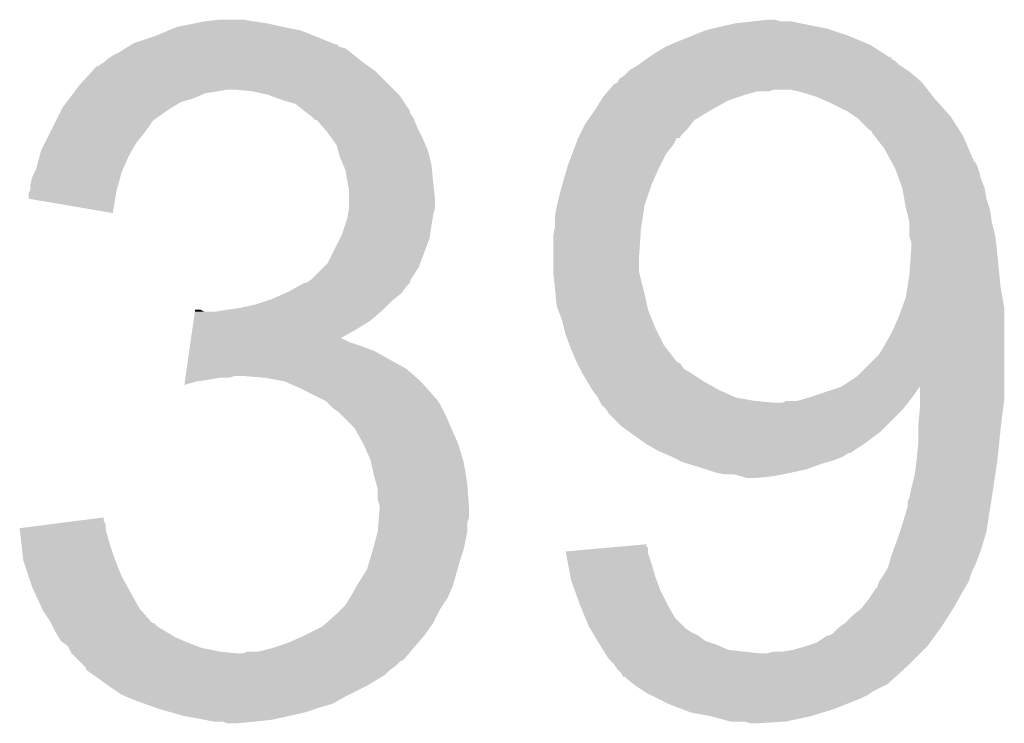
# Model space of a CAD drawing. Extents: x -1.3 to 24.2, y -3.9 to 56.
# Tile 51 of 54: x 18.2 to 19.6, y 33.5 to 34.5. Entities that reach past the tile are written whole.
import ezdxf

# ---------------------------------------------------------------- set-up
doc = ezdxf.new("R2010")
doc.units = 0
doc.layers.add('ETH_WIZ_3_CLICK_V102_GTO', color=11, linetype='CONTINUOUS')

msp = doc.modelspace()

# ---------------------------------------------------------------- linework, layer by layer
at = {"layer": 'ETH_WIZ_3_CLICK_V102_GTO'}
for points in [[(18.470882, 34.47288), (18.49628, 34.47796), (18.62074, 34.47288), (18.597878, 34.47796)], [(18.49628, 34.47796), (18.50898, 34.4805), (18.597878, 34.47796), (18.5801, 34.4805)], [(18.50898, 34.4805), (18.529302, 34.48304), (18.5801, 34.4805), (18.564862, 34.48304)], [(19.2405, 34.47288), (19.263362, 34.47796), (19.380194, 34.47288), (19.3548, 34.47796)], [(19.263362, 34.47796), (19.286222, 34.4805), (19.3548, 34.47796), (19.342102, 34.4805)], [(19.286222, 34.4805), (19.309064, 34.483038), (19.326864, 34.4805), (19.319242, 34.483038)], [(19.309064, 34.483038), (19.309082, 34.48304), (19.319242, 34.483038), (19.309082, 34.48304)], [(18.440398, 34.46018), (18.458682, 34.467798), (18.66519, 34.46018), (18.646142, 34.467798)], [(18.458682, 34.467798), (18.470882, 34.47288), (18.646142, 34.467798), (18.62074, 34.47288)], [(19.20113, 34.46018), (19.220182, 34.4678), (19.423378, 34.46018), (19.400516, 34.4678)], [(19.220182, 34.4678), (19.230332, 34.470338), (19.400516, 34.4678), (19.3929, 34.470338)], [(19.230332, 34.470338), (19.2405, 34.47288), (19.3929, 34.470338), (19.380194, 34.47288)], [(18.405684, 34.44748), (18.409918, 34.45002), (18.696944, 34.44748), (18.690594, 34.45002)], [(18.409918, 34.45002), (18.440398, 34.46018), (18.690594, 34.45002), (18.66519, 34.46018)], [(19.170222, 34.447478), (19.18208, 34.45256), (19.45386, 34.447478), (19.441666, 34.45256)], [(19.18208, 34.45256), (19.20113, 34.46018), (19.441666, 34.45256), (19.423378, 34.46018)], [(18.379442, 34.43224), (18.389602, 34.437322), (18.72234, 34.43224), (18.715988, 34.437322)], [(18.389602, 34.437322), (18.397214, 34.442398), (18.715988, 34.437322), (18.709642, 34.442398)], [(18.397214, 34.442398), (18.397218, 34.4424), (18.709642, 34.442398), (18.709636, 34.4424)], [(18.397218, 34.4424), (18.401444, 34.444936), (18.709636, 34.4424), (18.6995, 34.444936)], [(18.401444, 34.444936), (18.405644, 34.447456), (18.6995, 34.444936), (18.69948, 34.447456)], [(18.405644, 34.447456), (18.405684, 34.44748), (18.69948, 34.447456), (18.696944, 34.44748)], [(19.140168, 34.4297), (19.151598, 34.43732), (19.481802, 34.4297), (19.469826, 34.43732)], [(19.151598, 34.43732), (19.164302, 34.44494), (19.469826, 34.43732), (19.45785, 34.44494)], [(19.164302, 34.44494), (19.170222, 34.447478), (19.45785, 34.44494), (19.45386, 34.447478)], [(18.361664, 34.419542), (18.366734, 34.42208), (18.738594, 34.419542), (18.73504, 34.42208)], [(18.366734, 34.42208), (18.366738, 34.422082), (18.73504, 34.42208), (18.735038, 34.422082)], [(18.366738, 34.422082), (18.37182, 34.42716), (18.735038, 34.422082), (18.72869, 34.42716)], [(18.37182, 34.42716), (18.379442, 34.43224), (18.72869, 34.42716), (18.72234, 34.43224)], [(19.1262, 34.41954), (19.13297, 34.424618), (19.4945, 34.41954), (19.489418, 34.424618)], [(19.13297, 34.424618), (19.136352, 34.427154), (19.489418, 34.424618), (19.484356, 34.427154)], [(19.136352, 34.427154), (19.13636, 34.42716), (19.484356, 34.427154), (19.484356, 34.42716)], [(19.13636, 34.42716), (19.140132, 34.429676), (19.484356, 34.42716), (19.48434, 34.429676)], [(19.140132, 34.429676), (19.140168, 34.4297), (19.48434, 34.429676), (19.481802, 34.4297)], [(18.33118, 34.38906), (18.349652, 34.409378), (18.77314, 34.38906), (18.752822, 34.409378)], [(18.349652, 34.409378), (18.356584, 34.417), (18.752822, 34.409378), (18.742152, 34.417)], [(18.356584, 34.417), (18.359126, 34.417006), (18.742152, 34.417), (18.742144, 34.417006)], [(18.359126, 34.417006), (18.361664, 34.419542), (18.742144, 34.417006), (18.738594, 34.419542)], [(19.105882, 34.404302), (19.11096, 34.40938), (19.515666, 34.404302), (19.509742, 34.40938)], [(19.11096, 34.40938), (19.113502, 34.411922), (19.509742, 34.40938), (19.50593, 34.411922)], [(19.113502, 34.411922), (19.1262, 34.41954), (19.50593, 34.411922), (19.4945, 34.41954)], [(19.090644, 34.391602), (19.095704, 34.394138), (19.529496, 34.391602), (19.527522, 34.394138)], [(19.095704, 34.394138), (19.09572, 34.394146), (19.527522, 34.394138), (19.527514, 34.394146)], [(19.09572, 34.394146), (19.098264, 34.399218), (19.527514, 34.394146), (19.521598, 34.399218)], [(19.098264, 34.399218), (19.105882, 34.404302), (19.521598, 34.399218), (19.515666, 34.404302)], [(18.323558, 34.378898), (18.325464, 34.38144), (18.511518, 34.378898), (18.5293, 34.38144)], [(18.325464, 34.38144), (18.32737, 34.38398), (18.5293, 34.38144), (18.541998, 34.38398)], [(18.32737, 34.38398), (18.33118, 34.38906), (18.77822, 34.38398), (18.77314, 34.38906)], [(18.577558, 34.38144), (18.552162, 34.38398), (18.78076, 34.38144), (18.77822, 34.38398)], [(18.600418, 34.37636), (18.577558, 34.38144), (18.78584, 34.37636), (18.78076, 34.38144)], [(19.077574, 34.37636), (19.08193, 34.38144), (19.27606, 34.37636), (19.293842, 34.38144)], [(19.08193, 34.38144), (19.081932, 34.381442), (19.293842, 34.38144), (19.311624, 34.381442)], [(19.081932, 34.381442), (19.084108, 34.38398), (19.311624, 34.381442), (19.316704, 34.38398)], [(19.084108, 34.38398), (19.090644, 34.391602), (19.535424, 34.38398), (19.529496, 34.391602)], [(19.35226, 34.38144), (19.339558, 34.38398), (19.537398, 34.38144), (19.535424, 34.38398)], [(19.377662, 34.37382), (19.35226, 34.38144), (19.543326, 34.37382), (19.537398, 34.38144)], [(18.308322, 34.358578), (18.314036, 34.366198), (18.463766, 34.358578), (18.475958, 34.366198)], [(18.314036, 34.366198), (18.317844, 34.371278), (18.475958, 34.366198), (18.49374, 34.371278)], [(18.317844, 34.371278), (18.323558, 34.378898), (18.49374, 34.371278), (18.511518, 34.378898)], [(18.62074, 34.36874), (18.600418, 34.37636), (18.79092, 34.36874), (18.78584, 34.37636)], [(18.63852, 34.363662), (18.62074, 34.36874), (18.794306, 34.363662), (18.79092, 34.36874)], [(19.064286, 34.35604), (19.072224, 34.36874), (19.23034, 34.35604), (19.253202, 34.36874)], [(19.072224, 34.36874), (19.0754, 34.373822), (19.253202, 34.36874), (19.268446, 34.373822)], [(19.0754, 34.373822), (19.077574, 34.37636), (19.268446, 34.373822), (19.27606, 34.37636)], [(19.383378, 34.37128), (19.377662, 34.37382), (19.5453, 34.37128), (19.543326, 34.37382)], [(19.40052, 34.36366), (19.383378, 34.37128), (19.552158, 34.36366), (19.5453, 34.37128)], [(18.29943, 34.340798), (18.305782, 34.3535), (18.437858, 34.340798), (18.455642, 34.3535)], [(18.305782, 34.3535), (18.308322, 34.358578), (18.455642, 34.3535), (18.463766, 34.358578)], [(18.65122, 34.3535), (18.63852, 34.363662), (18.80108, 34.3535), (18.794306, 34.363662)], [(18.651224, 34.353498), (18.65122, 34.3535), (18.80108, 34.353498), (18.80108, 34.3535)], [(18.654614, 34.350954), (18.651224, 34.353498), (18.801084, 34.350954), (18.80108, 34.353498)], [(19.053632, 34.340802), (19.0627, 34.3535), (19.204944, 34.340802), (19.226106, 34.3535)], [(19.0627, 34.3535), (19.064286, 34.35604), (19.226106, 34.3535), (19.23034, 34.35604)], [(19.420842, 34.353498), (19.40052, 34.36366), (19.561304, 34.353498), (19.552158, 34.36366)], [(19.432272, 34.345878), (19.420842, 34.353498), (19.56816, 34.345878), (19.561304, 34.353498)], [(18.29435, 34.33064), (18.298162, 34.33826), (18.43024, 34.33064), (18.43532, 34.33826)], [(18.298162, 34.33826), (18.29943, 34.340798), (18.43532, 34.33826), (18.437858, 34.340798)], [(18.661378, 34.34588), (18.654614, 34.350954), (18.804468, 34.34588), (18.801084, 34.350954)], [(18.663918, 34.343342), (18.661378, 34.34588), (18.80616, 34.343342), (18.804468, 34.34588)], [(18.666454, 34.340806), (18.663918, 34.343342), (18.807176, 34.340806), (18.80616, 34.343342)], [(18.668994, 34.3408), (18.666454, 34.340806), (18.807178, 34.3408), (18.807176, 34.340806)], [(18.677706, 34.33064), (18.668994, 34.3408), (18.81124, 34.33064), (18.807178, 34.3408)], [(19.050002, 34.335718), (19.053632, 34.340802), (19.200874, 34.335718), (19.204944, 34.340802)], [(19.436082, 34.343338), (19.432272, 34.345878), (19.569778, 34.343338), (19.56816, 34.345878)], [(19.453866, 34.32556), (19.436082, 34.343338), (19.581092, 34.32556), (19.569778, 34.343338)], [(18.28927, 34.32048), (18.29435, 34.33064), (18.42262, 34.32048), (18.43024, 34.33064)], [(18.68424, 34.32302), (18.677706, 34.33064), (18.81505, 34.32302), (18.81124, 34.33064)], [(19.041112, 34.317946), (19.046192, 34.328102), (19.184626, 34.317946), (19.194782, 34.328102)], [(19.046192, 34.328102), (19.050002, 34.335718), (19.194782, 34.328102), (19.200874, 34.335718)], [(19.4564, 34.325538), (19.453866, 34.32556), (19.581106, 34.325538), (19.581092, 34.32556)], [(19.456404, 34.323014), (19.4564, 34.325538), (19.582712, 34.323014), (19.581106, 34.325538)], [(18.282918, 34.307778), (18.28927, 34.32048), (18.412458, 34.307778), (18.42262, 34.32048)], [(18.689684, 34.3154), (18.68424, 34.32302), (18.81886, 34.3154), (18.81505, 34.32302)], [(18.696938, 34.305244), (18.689684, 34.3154), (18.823214, 34.305244), (18.81886, 34.3154)], [(19.03603, 34.305242), (19.03984, 34.3154), (19.174462, 34.305242), (19.179554, 34.3154)], [(19.03984, 34.3154), (19.03985, 34.315422), (19.179554, 34.3154), (19.18462, 34.315422)], [(19.03985, 34.315422), (19.041112, 34.317946), (19.18462, 34.315422), (19.184626, 34.317946)], [(19.46035, 34.317942), (19.456404, 34.323014), (19.58594, 34.317942), (19.582712, 34.323014)], [(19.474182, 34.30016), (19.46035, 34.317942), (19.593562, 34.30016), (19.58594, 34.317942)], [(18.27576, 34.289998), (18.27784, 34.29762), (18.4023, 34.289998), (18.406654, 34.29762)], [(18.27784, 34.29762), (18.282918, 34.307778), (18.406654, 34.29762), (18.412458, 34.307778)], [(18.699118, 34.297618), (18.696938, 34.305244), (18.82648, 34.297618), (18.823214, 34.305244)], [(18.702018, 34.28746), (18.699118, 34.297618), (18.82902, 34.28746), (18.82648, 34.297618)], [(19.031266, 34.29254), (19.03603, 34.305242), (19.1643, 34.29254), (19.174462, 34.305242)], [(19.483878, 34.282382), (19.474182, 34.30016), (19.601182, 34.282382), (19.593562, 34.30016)], [(18.270222, 34.269682), (18.27576, 34.289998), (18.393268, 34.269682), (18.4023, 34.289998)], [(18.706374, 34.277298), (18.702018, 34.28746), (18.83156, 34.277298), (18.82902, 34.28746)], [(19.0246, 34.27476), (19.031266, 34.29254), (19.15541, 34.27476), (19.1643, 34.29254)], [(19.485266, 34.279836), (19.483878, 34.282382), (19.603722, 34.279836), (19.601182, 34.282382)], [(18.26895, 34.26714), (18.270222, 34.269682), (18.392138, 34.26714), (18.393268, 34.269682)], [(18.709638, 34.269682), (18.706374, 34.277298), (18.832322, 34.269682), (18.83156, 34.277298)], [(18.71218, 34.25444), (18.709638, 34.269682), (18.833846, 34.25444), (18.832322, 34.269682)], [(19.017342, 34.249358), (19.023874, 34.27222), (19.14398, 34.249358), (19.15414, 34.27222)], [(19.023874, 34.27222), (19.0246, 34.27476), (19.15414, 34.27222), (19.15541, 34.27476)], [(19.488036, 34.274758), (19.485266, 34.279836), (19.60626, 34.274758), (19.603722, 34.279836)], [(19.48942, 34.272218), (19.488036, 34.274758), (19.607108, 34.272218), (19.60626, 34.274758)], [(19.491268, 34.26714), (19.48942, 34.272218), (19.608798, 34.26714), (19.607108, 34.272218)], [(18.2626, 34.249362), (18.26514, 34.259522), (18.38729, 34.249362), (18.39006, 34.259522)], [(18.26514, 34.259522), (18.26895, 34.26714), (18.39006, 34.259522), (18.392138, 34.26714)], [(18.71269, 34.2519), (18.71218, 34.25444), (18.8341, 34.2519), (18.833846, 34.25444)], [(19.494962, 34.256978), (19.491268, 34.26714), (19.611342, 34.256978), (19.608798, 34.26714)], [(19.49958, 34.244278), (19.494962, 34.256978), (19.61642, 34.244278), (19.611342, 34.256978)], [(18.261328, 34.2392), (18.2626, 34.241744), (18.38452, 34.2392), (18.385212, 34.241744)], [(18.2626, 34.241744), (18.2626, 34.249362), (18.385212, 34.241744), (18.38729, 34.249362)], [(18.71472, 34.241742), (18.71269, 34.2519), (18.83523, 34.241742), (18.8341, 34.2519)], [(18.71472, 34.229038), (18.71472, 34.241742), (18.83664, 34.229038), (18.83523, 34.241742)], [(19.01444, 34.2392), (19.017342, 34.249358), (19.140594, 34.2392), (19.14398, 34.249358)], [(19.502352, 34.229038), (19.49958, 34.244278), (19.618962, 34.229038), (19.61642, 34.244278)], [(18.26006, 34.22906), (18.260062, 34.236664), (18.38282, 34.22906), (18.384094, 34.236664)], [(18.379416, 34.208724), (18.26006, 34.22906), (18.379416, 34.208724), (18.38282, 34.22906)], [(18.260062, 34.236664), (18.261328, 34.2392), (18.384094, 34.236664), (18.38452, 34.2392)], [(18.71472, 34.216342), (18.71472, 34.229038), (18.83664, 34.216342), (18.83664, 34.229038)], [(19.00936, 34.218882), (19.01444, 34.2392), (19.133822, 34.218882), (19.140594, 34.2392)], [(19.50466, 34.21634), (19.502352, 34.229038), (19.623194, 34.21634), (19.618962, 34.229038)], [(18.713026, 34.20618), (18.714718, 34.216338), (18.8341, 34.20618), (18.83664, 34.216338)], [(18.714718, 34.216338), (18.71472, 34.216342), (18.83664, 34.216338), (18.83664, 34.216342)], [(19.00682, 34.203642), (19.00936, 34.21888), (19.131476, 34.203642), (19.13382, 34.21888)], [(19.00936, 34.21888), (19.00936, 34.218882), (19.13382, 34.21888), (19.133822, 34.218882)], [(19.505296, 34.213798), (19.50466, 34.21634), (19.62404, 34.213798), (19.623194, 34.21634)], [(19.50974, 34.19602), (19.505296, 34.213798), (19.62658, 34.19602), (19.62404, 34.213798)], [(18.708792, 34.19094), (18.71218, 34.2011), (18.83156, 34.19094), (18.833252, 34.2011)], [(18.71218, 34.2011), (18.713026, 34.20618), (18.833252, 34.2011), (18.8341, 34.20618)], [(19.00682, 34.188402), (19.00682, 34.203642), (19.12913, 34.188402), (19.131476, 34.203642)], [(18.70456, 34.178242), (18.708792, 34.19094), (18.829744, 34.178242), (18.83156, 34.19094)], [(19.00428, 34.175702), (19.00631, 34.18586), (19.128062, 34.175702), (19.12874, 34.18586)], [(19.00631, 34.18586), (19.00682, 34.188402), (19.12874, 34.18586), (19.12913, 34.188402)], [(19.50974, 34.196018), (19.50974, 34.19602), (19.626582, 34.196018), (19.62658, 34.19602)], [(19.509742, 34.175698), (19.50974, 34.196018), (19.63166, 34.175698), (19.626582, 34.196018)], [(18.684242, 34.137604), (18.702016, 34.173156), (18.815684, 34.137604), (18.829018, 34.173156)], [(18.702016, 34.173156), (18.70456, 34.178242), (18.829018, 34.173156), (18.829744, 34.178242)], [(19.00428, 34.14776), (19.00428, 34.175702), (19.1262, 34.14776), (19.128062, 34.175702)], [(19.51228, 34.168076), (19.509742, 34.175698), (19.632508, 34.168076), (19.63166, 34.175698)], [(19.511916, 34.15284), (19.51228, 34.15792), (19.6342, 34.15284), (19.633636, 34.15792)], [(19.51228, 34.15792), (19.51228, 34.168076), (19.633636, 34.15792), (19.632508, 34.168076)], [(19.00428, 34.124902), (19.00428, 34.14776), (19.1262, 34.124902), (19.1262, 34.14776)], [(19.50974, 34.12236), (19.511916, 34.15284), (19.637248, 34.12236), (19.6342, 34.15284)], [(18.661382, 34.114742), (18.679156, 34.132518), (18.802668, 34.114742), (18.813778, 34.132518)], [(18.679156, 34.132518), (18.684242, 34.137604), (18.813778, 34.132518), (18.815684, 34.137604)], [(18.657566, 34.112198), (18.661382, 34.114742), (18.80108, 34.112198), (18.802668, 34.114742)], [(19.00682, 34.10204), (19.00428, 34.124902), (19.131916, 34.10204), (19.1262, 34.124902)], [(19.506612, 34.10204), (19.50974, 34.12236), (19.63928, 34.10204), (19.637248, 34.12236)], [(18.62836, 34.09696), (18.642074, 34.104578), (18.790284, 34.09696), (18.796, 34.104578)], [(18.642074, 34.104578), (18.651214, 34.109654), (18.796, 34.104578), (18.801074, 34.109654)], [(18.651214, 34.109654), (18.651226, 34.10966), (18.801074, 34.109654), (18.801074, 34.10966)], [(18.651226, 34.10966), (18.653766, 34.109664), (18.801074, 34.10966), (18.801074, 34.109664)], [(18.653766, 34.109664), (18.657566, 34.112198), (18.801074, 34.109664), (18.80108, 34.112198)], [(19.007584, 34.09442), (19.00682, 34.10204), (19.13382, 34.09442), (19.131916, 34.10204)], [(19.504658, 34.089338), (19.506612, 34.10204), (19.64159, 34.089338), (19.63928, 34.10204)], [(18.597876, 34.08426), (18.605498, 34.0868), (18.77568, 34.08426), (18.778854, 34.0868)], [(18.605498, 34.0868), (18.622638, 34.094418), (18.778854, 34.0868), (18.788378, 34.094418)], [(18.622638, 34.094418), (18.62836, 34.09696), (18.788378, 34.094418), (18.790284, 34.09696)], [(19.00936, 34.076642), (19.007584, 34.09442), (19.137772, 34.076642), (19.13382, 34.09442)], [(19.499116, 34.074098), (19.504658, 34.089338), (19.64436, 34.074098), (19.64159, 34.089338)], [(18.542, 34.07156), (18.559778, 34.0741), (18.76298, 34.07156), (18.76552, 34.0741)], [(18.559778, 34.0741), (18.58264, 34.079182), (18.76552, 34.0741), (18.770602, 34.079182)], [(18.58264, 34.079182), (18.597876, 34.08426), (18.770602, 34.079182), (18.77568, 34.08426)], [(19.011266, 34.071562), (19.00936, 34.076642), (19.1389, 34.071562), (19.137772, 34.076642)], [(19.4945, 34.061402), (19.499116, 34.074098), (19.64436, 34.061402), (19.64436, 34.074098)], [(18.49412, 34.05632), (18.495938, 34.06902), (18.745198, 34.05632), (18.760016, 34.06902)], [(18.495938, 34.06902), (18.4963, 34.071558), (18.508984, 34.06902), (18.503904, 34.071558)], [(18.4963, 34.071558), (18.496302, 34.07156), (18.503904, 34.071558), (18.496302, 34.07156)], [(18.526762, 34.06902), (18.542, 34.07156), (18.760016, 34.06902), (18.76298, 34.07156)], [(19.016978, 34.056322), (19.011266, 34.071562), (19.144996, 34.056322), (19.1389, 34.071562)], [(19.48434, 34.03854), (19.4945, 34.061402), (19.64436, 34.03854), (19.64436, 34.061402)], [(18.492304, 34.043622), (18.49412, 34.05632), (18.72488, 34.043622), (18.745198, 34.05632)], [(19.01952, 34.04616), (19.016978, 34.056322), (19.14906, 34.04616), (19.144996, 34.056322)], [(19.02206, 34.036002), (19.01952, 34.04616), (19.15414, 34.036002), (19.14906, 34.04616)], [(18.48976, 34.02584), (18.490486, 34.030918), (18.714722, 34.02584), (18.704564, 34.030918)], [(18.490486, 34.03092), (18.492304, 34.043622), (18.702114, 34.03092), (18.72488, 34.043622)], [(18.490486, 34.030918), (18.490486, 34.03092), (18.704564, 34.030918), (18.702114, 34.03092)], [(19.027776, 34.020762), (19.02206, 34.036002), (19.16176, 34.020762), (19.15414, 34.036002)], [(19.47418, 34.02076), (19.48434, 34.03854), (19.64436, 34.02076), (19.64436, 34.03854)], [(18.487942, 34.01314), (18.489032, 34.02076), (18.750282, 34.01314), (18.72996, 34.02076)], [(18.489032, 34.02076), (18.48976, 34.02584), (18.72996, 34.02076), (18.714722, 34.02584)], [(19.02968, 34.01568), (19.027776, 34.020762), (19.165714, 34.01568), (19.16176, 34.020762)], [(19.466558, 34.008058), (19.47418, 34.02076), (19.64436, 34.008058), (19.64436, 34.02076)], [(18.484308, 33.98774), (18.487942, 34.01314), (18.795998, 33.98774), (18.750282, 34.01314)], [(19.0373, 33.997904), (19.02968, 34.01568), (19.17954, 33.997904), (19.165714, 34.01568)], [(19.43608, 33.97758), (19.466558, 34.008058), (19.64436, 33.97758), (19.64436, 34.008058)], [(19.0373, 33.9979), (19.0373, 33.997904), (19.179548, 33.9979), (19.17954, 33.997904)], [(19.03857, 33.995362), (19.0373, 33.9979), (19.184614, 33.995362), (19.179548, 33.9979)], [(19.04238, 33.987742), (19.03857, 33.995362), (19.189698, 33.987742), (19.184614, 33.995362)], [(18.482128, 33.9725), (18.482492, 33.97504), (18.5166, 33.9725), (18.531838, 33.97504)], [(18.482492, 33.97504), (18.482854, 33.977578), (18.544536, 33.97504), (18.552158, 33.977578)], [(18.482854, 33.977578), (18.482856, 33.97758), (18.552158, 33.977578), (18.564862, 33.97758)], [(18.482856, 33.97758), (18.484308, 33.98774), (18.807612, 33.97758), (18.795998, 33.98774)], [(18.595342, 33.97504), (18.564862, 33.97758), (18.810514, 33.97504), (18.807612, 33.97758)], [(18.623278, 33.96996), (18.595342, 33.97504), (18.81632, 33.96996), (18.810514, 33.97504)], [(19.04492, 33.98266), (19.04238, 33.987742), (19.19817, 33.98266), (19.189698, 33.987742)], [(19.046444, 33.98012), (19.04492, 33.98266), (19.202402, 33.98012), (19.19817, 33.98266)], [(19.05254, 33.96996), (19.046444, 33.98012), (19.21764, 33.96996), (19.202402, 33.98012)], [(19.41322, 33.96234), (19.43608, 33.97758), (19.64436, 33.96234), (19.64436, 33.97758)], [(18.481044, 33.964914), (18.481764, 33.96996), (18.481044, 33.964914), (18.498818, 33.96996)], [(18.481764, 33.96996), (18.482128, 33.9725), (18.498818, 33.96996), (18.5166, 33.9725)], [(18.64614, 33.9598), (18.623278, 33.96996), (18.825352, 33.9598), (18.81632, 33.96996)], [(19.060158, 33.957262), (19.05254, 33.96996), (19.240498, 33.957262), (19.21764, 33.96996)], [(19.4056, 33.9598), (19.413106, 33.962302), (19.52244, 33.9598), (19.524938, 33.962302)], [(19.413106, 33.962302), (19.41322, 33.96234), (19.64436, 33.962302), (19.64436, 33.96234)], [(19.524968, 33.94456), (19.524938, 33.962302), (19.64436, 33.94456), (19.64436, 33.962302)], [(18.67154, 33.9471), (18.64614, 33.9598), (18.83664, 33.9471), (18.825352, 33.9598)], [(18.67662, 33.94456), (18.67154, 33.9471), (18.83918, 33.94456), (18.83664, 33.9471)], [(19.06016, 33.95726), (19.060158, 33.957262), (19.2405, 33.95726), (19.240498, 33.957262)], [(19.067776, 33.947102), (19.06016, 33.95726), (19.263358, 33.947102), (19.2405, 33.95726)], [(19.067778, 33.947098), (19.067776, 33.947102), (19.26338, 33.947098), (19.263358, 33.947102)], [(19.07032, 33.94202), (19.067778, 33.947098), (19.2913, 33.94202), (19.26338, 33.947098)], [(19.349718, 33.94202), (19.3675, 33.9471), (19.50974, 33.94202), (19.51355, 33.9471)], [(19.3675, 33.9471), (19.38274, 33.95218), (19.51355, 33.9471), (19.51736, 33.95218)], [(19.38274, 33.95218), (19.4056, 33.9598), (19.51736, 33.95218), (19.52244, 33.9598)], [(18.681696, 33.942022), (18.67662, 33.94456), (18.840872, 33.942022), (18.83918, 33.94456)], [(18.686782, 33.936938), (18.681696, 33.942022), (18.84426, 33.936938), (18.840872, 33.942022)], [(18.691858, 33.931862), (18.686782, 33.936938), (18.8468, 33.931862), (18.84426, 33.936938)], [(19.07159, 33.93948), (19.07032, 33.94202), (19.31924, 33.93948), (19.2913, 33.94202)], [(19.072858, 33.936944), (19.07159, 33.93948), (19.505678, 33.936944), (19.507708, 33.93948)], [(19.080478, 33.92932), (19.072858, 33.936944), (19.49958, 33.92932), (19.505678, 33.936944)], [(19.329396, 33.93948), (19.334476, 33.942018), (19.507708, 33.93948), (19.509738, 33.942018)], [(19.334476, 33.942018), (19.349718, 33.94202), (19.509738, 33.942018), (19.50974, 33.94202)], [(19.52244, 33.909), (19.52498, 33.936938), (19.639914, 33.909), (19.643406, 33.936938)], [(19.52498, 33.936938), (19.524968, 33.94456), (19.643406, 33.936938), (19.64436, 33.94456)], [(18.69948, 33.92678), (18.691858, 33.931862), (18.84934, 33.92678), (18.8468, 33.931862)], [(18.70456, 33.9217), (18.69948, 33.92678), (18.85188, 33.9217), (18.84934, 33.92678)], [(18.722338, 33.90392), (18.70456, 33.9217), (18.8595, 33.90392), (18.85188, 33.9217)], [(19.080478, 33.929318), (19.080478, 33.92932), (19.499576, 33.929318), (19.49958, 33.92932)], [(19.083018, 33.924244), (19.080478, 33.929318), (19.494502, 33.924244), (19.499576, 33.929318)], [(19.100798, 33.906462), (19.083018, 33.924244), (19.47672, 33.906462), (19.494502, 33.924244)], [(19.111468, 33.89884), (19.100798, 33.906462), (19.469098, 33.89884), (19.47672, 33.906462)], [(19.52244, 33.90392), (19.52244, 33.909), (19.63928, 33.90392), (19.639914, 33.909)], [(18.722338, 33.903918), (18.722338, 33.90392), (18.859502, 33.903918), (18.8595, 33.90392)], [(18.73504, 33.88106), (18.722338, 33.903918), (18.869662, 33.88106), (18.859502, 33.903918)], [(19.132804, 33.8836), (19.111468, 33.89884), (19.44878, 33.8836), (19.469098, 33.89884)], [(19.52244, 33.883598), (19.52244, 33.90392), (19.63714, 33.883598), (19.63928, 33.90392)], [(18.745198, 33.858202), (18.73504, 33.88106), (18.876518, 33.858202), (18.869662, 33.88106)], [(19.136358, 33.88106), (19.132804, 33.8836), (19.444968, 33.88106), (19.44878, 33.8836)], [(19.154138, 33.8709), (19.136358, 33.88106), (19.429728, 33.8709), (19.444968, 33.88106)], [(19.5199, 33.8582), (19.52244, 33.883598), (19.634466, 33.8582), (19.63714, 33.883598)], [(19.160066, 33.86836), (19.154138, 33.8709), (19.425918, 33.86836), (19.429728, 33.8709)], [(19.160076, 33.868356), (19.160066, 33.86836), (19.423374, 33.868356), (19.425918, 33.86836)], [(19.17192, 33.86328), (19.160076, 33.868356), (19.415762, 33.86328), (19.423374, 33.868356)], [(19.182084, 33.858198), (19.17192, 33.86328), (19.40306, 33.858198), (19.415762, 33.86328)], [(18.745764, 33.85566), (18.745198, 33.858202), (18.87728, 33.85566), (18.876518, 33.858202)], [(18.75028, 33.835338), (18.745764, 33.85566), (18.880668, 33.835338), (18.87728, 33.85566)], [(19.18716, 33.85566), (19.182084, 33.858198), (19.394172, 33.85566), (19.40306, 33.858198)], [(19.195416, 33.85312), (19.18716, 33.85566), (19.38528, 33.85312), (19.394172, 33.85566)], [(19.22018, 33.8455), (19.195416, 33.85312), (19.364958, 33.8455), (19.38528, 33.85312)], [(19.51736, 33.837882), (19.519582, 33.85566), (19.631532, 33.837882), (19.6342, 33.85566)], [(19.519582, 33.85566), (19.5199, 33.8582), (19.6342, 33.85566), (19.634466, 33.8582)], [(18.753184, 33.825182), (18.75028, 33.835338), (18.88236, 33.825182), (18.880668, 33.835338)], [(19.23542, 33.840422), (19.22018, 33.8455), (19.342108, 33.840422), (19.364958, 33.8455)], [(19.23543, 33.84042), (19.23542, 33.840422), (19.3421, 33.84042), (19.342108, 33.840422)], [(19.248118, 33.83788), (19.23543, 33.84042), (19.3294, 33.83788), (19.3421, 33.84042)], [(19.270974, 33.83534), (19.260818, 33.83788), (19.316702, 33.83534), (19.3294, 33.83788)], [(19.27098, 33.835338), (19.270974, 33.83534), (19.316682, 33.835338), (19.316702, 33.83534)], [(19.278598, 33.832802), (19.27098, 33.835338), (19.291322, 33.832802), (19.316682, 33.835338)], [(19.51228, 33.81756), (19.51736, 33.837882), (19.628484, 33.81756), (19.631532, 33.837882)], [(18.75536, 33.817564), (18.753184, 33.825182), (18.882906, 33.817564), (18.88236, 33.825182)], [(19.291302, 33.8328), (19.278598, 33.832802), (19.291302, 33.8328), (19.291322, 33.832802)], [(18.75536, 33.802324), (18.75536, 33.817564), (18.883994, 33.802324), (18.882906, 33.817564)], [(19.50974, 33.804862), (19.51228, 33.81756), (19.62658, 33.804862), (19.628484, 33.81756)], [(18.757898, 33.794702), (18.75536, 33.802324), (18.884538, 33.794702), (18.883994, 33.802324)], [(18.7579, 33.789622), (18.757898, 33.794702), (18.8849, 33.789622), (18.884538, 33.794702)], [(19.5072, 33.792162), (19.507202, 33.799784), (19.624574, 33.792162), (19.625778, 33.799784)], [(19.507202, 33.799784), (19.509738, 33.80486), (19.625778, 33.799784), (19.62658, 33.80486)], [(19.509738, 33.80486), (19.50974, 33.804862), (19.62658, 33.80486), (19.62658, 33.804862)], [(18.757052, 33.776918), (18.7579, 33.787078), (18.884898, 33.776918), (18.884898, 33.787078)], [(18.7579, 33.787078), (18.7579, 33.789622), (18.884898, 33.787078), (18.8849, 33.789622)], [(19.49958, 33.76676), (19.5072, 33.792162), (19.620564, 33.76676), (19.624574, 33.792162)], [(18.24738, 33.761678), (18.287212, 33.766756), (18.369282, 33.761678), (18.36928, 33.766756)], [(18.287212, 33.766756), (18.327062, 33.771836), (18.36928, 33.766756), (18.366742, 33.771836)], [(18.327062, 33.771836), (18.36674, 33.776894), (18.366742, 33.771836), (18.36674, 33.776894)], [(18.75536, 33.756602), (18.756416, 33.769296), (18.88236, 33.756602), (18.88236, 33.769296)], [(18.756416, 33.769296), (18.757052, 33.776918), (18.88236, 33.769296), (18.884898, 33.776918)], [(19.496192, 33.756598), (19.49958, 33.76676), (19.61896, 33.756598), (19.620564, 33.76676)], [(18.247662, 33.759138), (18.24738, 33.761678), (18.369282, 33.759138), (18.369282, 33.761678)], [(18.248506, 33.75152), (18.247662, 33.759138), (18.371818, 33.75152), (18.369282, 33.759138)], [(18.24963, 33.741362), (18.248506, 33.75152), (18.37436, 33.741362), (18.371818, 33.75152)], [(18.748432, 33.7312), (18.755358, 33.756598), (18.877278, 33.7312), (18.88236, 33.756598)], [(18.755358, 33.756598), (18.75536, 33.756602), (18.88236, 33.756598), (18.88236, 33.756602)], [(19.49196, 33.7439), (19.496192, 33.756598), (19.61515, 33.7439), (19.61896, 33.756598)], [(18.25216, 33.7185), (18.24963, 33.741362), (18.38198, 33.7185), (18.37436, 33.741362)], [(19.107938, 33.736274), (19.13636, 33.738794), (19.136366, 33.736274), (19.13636, 33.738794)], [(19.487196, 33.7312), (19.49196, 33.7439), (19.611342, 33.7312), (19.61515, 33.7439)], [(18.74393, 33.71596), (18.74774, 33.72866), (18.8722, 33.71596), (18.87643, 33.72866)], [(18.74774, 33.72866), (18.748432, 33.7312), (18.87643, 33.72866), (18.877278, 33.7312)], [(19.022086, 33.728662), (19.079312, 33.733736), (19.138902, 33.728662), (19.1389, 33.733736)], [(19.022562, 33.726118), (19.022086, 33.728662), (19.138902, 33.726118), (19.138902, 33.728662)], [(19.02541, 33.71088), (19.022562, 33.726118), (19.14398, 33.71088), (19.138902, 33.726118)], [(19.079312, 33.733736), (19.107938, 33.736274), (19.1389, 33.733736), (19.136366, 33.736274)], [(19.480712, 33.71088), (19.48434, 33.72358), (19.60372, 33.71088), (19.608482, 33.72358)], [(19.48434, 33.72358), (19.487196, 33.7312), (19.608482, 33.72358), (19.611342, 33.7312)], [(18.25244, 33.715962), (18.25216, 33.7185), (18.382996, 33.715962), (18.38198, 33.7185)], [(18.260062, 33.693098), (18.25244, 33.715962), (18.39214, 33.693098), (18.382996, 33.715962)], [(18.740122, 33.703258), (18.74393, 33.71596), (18.86857, 33.703258), (18.8722, 33.71596)], [(19.028732, 33.6931), (19.02541, 33.71088), (19.14906, 33.6931), (19.14398, 33.71088)], [(19.479262, 33.705798), (19.480712, 33.71088), (19.601178, 33.705798), (19.60372, 33.71088)], [(18.72742, 33.68294), (18.740122, 33.703258), (18.862766, 33.68294), (18.86857, 33.703258)], [(19.47164, 33.693098), (19.476212, 33.700718), (19.5961, 33.693098), (19.59864, 33.700718)], [(19.476212, 33.700718), (19.479262, 33.705798), (19.59864, 33.700718), (19.601178, 33.705798)], [(18.26514, 33.677862), (18.260062, 33.693098), (18.400606, 33.677862), (18.39214, 33.693098)], [(18.725966, 33.680398), (18.72742, 33.68294), (18.86204, 33.680398), (18.862766, 33.68294)], [(19.02968, 33.688022), (19.028732, 33.6931), (19.150966, 33.688022), (19.14906, 33.6931)], [(19.035124, 33.67278), (19.02968, 33.688022), (19.15668, 33.67278), (19.150966, 33.688022)], [(19.46402, 33.677864), (19.466558, 33.685478), (19.58899, 33.677864), (19.59356, 33.685478)], [(19.466558, 33.685478), (19.466562, 33.685484), (19.59356, 33.685478), (19.593562, 33.685484)], [(19.466562, 33.685484), (19.47164, 33.693098), (19.593562, 33.685484), (19.5961, 33.693098)], [(18.279206, 33.647382), (18.26514, 33.677862), (18.41754, 33.647382), (18.400606, 33.677862)], [(18.71726, 33.66516), (18.725966, 33.680398), (18.855506, 33.66516), (18.86204, 33.680398)], [(19.04238, 33.652462), (19.035124, 33.67278), (19.16684, 33.652462), (19.15668, 33.67278)], [(19.45132, 33.66008), (19.459786, 33.67278), (19.578884, 33.66008), (19.58594, 33.67278)], [(19.459786, 33.67278), (19.461482, 33.675322), (19.58594, 33.67278), (19.587464, 33.675322)], [(19.461482, 33.675322), (19.46402, 33.677864), (19.587464, 33.675322), (19.58899, 33.677864)], [(18.709642, 33.652462), (18.715734, 33.662618), (18.847648, 33.652462), (18.854418, 33.662618)], [(18.715734, 33.662618), (18.71726, 33.66516), (18.854418, 33.662618), (18.855506, 33.66516)], [(19.443192, 33.64992), (19.45132, 33.66008), (19.57324, 33.64992), (19.578884, 33.66008)], [(18.28038, 33.644838), (18.279206, 33.647382), (18.419768, 33.644838), (18.41754, 33.647382)], [(18.290538, 33.629602), (18.28038, 33.644838), (18.433102, 33.629602), (18.419768, 33.644838)], [(18.682334, 33.627062), (18.69948, 33.6423), (18.834098, 33.627062), (18.84172, 33.6423)], [(18.69948, 33.6423), (18.704558, 33.647378), (18.84172, 33.6423), (18.84426, 33.647378)], [(18.704558, 33.647378), (18.709642, 33.652462), (18.84426, 33.647378), (18.847648, 33.652462)], [(19.04238, 33.65246), (19.04238, 33.652462), (19.166842, 33.65246), (19.16684, 33.652462)], [(19.049788, 33.634682), (19.04238, 33.65246), (19.177002, 33.634682), (19.166842, 33.65246)], [(19.428462, 33.637222), (19.441162, 33.647382), (19.565158, 33.637222), (19.571624, 33.647382)], [(19.441162, 33.647382), (19.443192, 33.64992), (19.571624, 33.647382), (19.57324, 33.64992)], [(18.29181, 33.62706), (18.290538, 33.629602), (18.435326, 33.62706), (18.433102, 33.629602)], [(18.291814, 33.627054), (18.29181, 33.62706), (18.437866, 33.627054), (18.435326, 33.62706)], [(18.294352, 33.621978), (18.291814, 33.627054), (18.442942, 33.621978), (18.437866, 33.627054)], [(18.676618, 33.621982), (18.682334, 33.627062), (18.83047, 33.621982), (18.834098, 33.627062)], [(19.05508, 33.621978), (19.049788, 33.634682), (19.189704, 33.621978), (19.177002, 33.634682)], [(19.411528, 33.621982), (19.4183, 33.627062), (19.55546, 33.621982), (19.558692, 33.627062)], [(19.4183, 33.627062), (19.428462, 33.637222), (19.558692, 33.627062), (19.565158, 33.637222)], [(18.29816, 33.61436), (18.294352, 33.621978), (18.455642, 33.61436), (18.442942, 33.621978)], [(18.302734, 33.60674), (18.29816, 33.61436), (18.468342, 33.60674), (18.455642, 33.61436)], [(18.65122, 33.60928), (18.676618, 33.621982), (18.8214, 33.60928), (18.83047, 33.621982)], [(19.056604, 33.61944), (19.05508, 33.621978), (19.19224, 33.61944), (19.189704, 33.621978)], [(19.059652, 33.61436), (19.056604, 33.61944), (19.199862, 33.61436), (19.19224, 33.61944)], [(19.062702, 33.609278), (19.059652, 33.61436), (19.210018, 33.609278), (19.199862, 33.61436)], [(19.395444, 33.609282), (19.400518, 33.611822), (19.546222, 33.609282), (19.54807, 33.611822)], [(19.400518, 33.611822), (19.408142, 33.61944), (19.54807, 33.611822), (19.55361, 33.61944)], [(19.408142, 33.61944), (19.411528, 33.621982), (19.55361, 33.61944), (19.55546, 33.621982)], [(18.305778, 33.601664), (18.302734, 33.60674), (18.480186, 33.601664), (18.468342, 33.60674)], [(18.309168, 33.59912), (18.305778, 33.601664), (18.48612, 33.59912), (18.480186, 33.601664)], [(18.315936, 33.594038), (18.309168, 33.59912), (18.499674, 33.594038), (18.48612, 33.59912)], [(18.605498, 33.5915), (18.628358, 33.59912), (18.806156, 33.5915), (18.812688, 33.59912)], [(18.628358, 33.59912), (18.65122, 33.60928), (18.812688, 33.59912), (18.8214, 33.60928)], [(19.067272, 33.60166), (19.062702, 33.609278), (19.22018, 33.60166), (19.210018, 33.609278)], [(19.07032, 33.59658), (19.067272, 33.60166), (19.235418, 33.59658), (19.22018, 33.60166)], [(19.36242, 33.59404), (19.377664, 33.599122), (19.535138, 33.59404), (19.538834, 33.599122)], [(19.377664, 33.599122), (19.392902, 33.60928), (19.538834, 33.599122), (19.54622, 33.60928)], [(19.392902, 33.60928), (19.395444, 33.609282), (19.54622, 33.60928), (19.546222, 33.609282)], [(18.317208, 33.5915), (18.315936, 33.594038), (18.506442, 33.5915), (18.499674, 33.594038)], [(18.31975, 33.58642), (18.317208, 33.5915), (18.531838, 33.58642), (18.506442, 33.5915)], [(18.321018, 33.583884), (18.31975, 33.58642), (18.557198, 33.583884), (18.531838, 33.58642)], [(18.321022, 33.58388), (18.321018, 33.583884), (18.557238, 33.58388), (18.557198, 33.583884)], [(18.331182, 33.57372), (18.321022, 33.58388), (18.790914, 33.57372), (18.799624, 33.58388)], [(18.557238, 33.58388), (18.564864, 33.583882), (18.799624, 33.58388), (18.799626, 33.583882)], [(18.564864, 33.583882), (18.569944, 33.58642), (18.799626, 33.583882), (18.8018, 33.58642)], [(18.585182, 33.58642), (18.605498, 33.5915), (18.8018, 33.58642), (18.806156, 33.5915)], [(19.075084, 33.58896), (19.07032, 33.59658), (19.253204, 33.58896), (19.235418, 33.59658)], [(19.07826, 33.58388), (19.075084, 33.58896), (19.298922, 33.58388), (19.253204, 33.58896)], [(19.08302, 33.576262), (19.07826, 33.58388), (19.51736, 33.576262), (19.524978, 33.58388)], [(19.306542, 33.58388), (19.316702, 33.58642), (19.524978, 33.58388), (19.527518, 33.58642)], [(19.329402, 33.58642), (19.344642, 33.58896), (19.527518, 33.58642), (19.530058, 33.58896)], [(19.344642, 33.58896), (19.36242, 33.59404), (19.530058, 33.58896), (19.535138, 33.59404)], [(18.331188, 33.573714), (18.331182, 33.57372), (18.788374, 33.573714), (18.790914, 33.57372)], [(18.338802, 33.5661), (18.331188, 33.573714), (18.78076, 33.5661), (18.788374, 33.573714)], [(19.090638, 33.568642), (19.08302, 33.576262), (19.50974, 33.568642), (19.51736, 33.576262)], [(18.341334, 33.563566), (18.338802, 33.5661), (18.776958, 33.563566), (18.78076, 33.5661)], [(18.34134, 33.56103), (18.341334, 33.563566), (18.773154, 33.56103), (18.776958, 33.563566)], [(18.341358, 33.561018), (18.34134, 33.56103), (18.773138, 33.561018), (18.773154, 33.56103)], [(18.352022, 33.553398), (18.341358, 33.561018), (18.765518, 33.553398), (18.773138, 33.561018)], [(19.09064, 33.56864), (19.090638, 33.568642), (19.50974, 33.56864), (19.50974, 33.568642)], [(19.09572, 33.56102), (19.09064, 33.56864), (19.501358, 33.56102), (19.50974, 33.56864)], [(19.100798, 33.555938), (19.09572, 33.56102), (19.495766, 33.555938), (19.501358, 33.56102)], [(19.103334, 33.550876), (19.100798, 33.555938), (19.490198, 33.550876), (19.495766, 33.555938)], [(18.373346, 33.53816), (18.352022, 33.553398), (18.74012, 33.53816), (18.765518, 33.553398)], [(19.105876, 33.55086), (19.103334, 33.550876), (19.490182, 33.55086), (19.490198, 33.550876)], [(19.10842, 33.54832), (19.105876, 33.55086), (19.487388, 33.54832), (19.490182, 33.55086)], [(19.11477, 33.54324), (19.10842, 33.54832), (19.4818, 33.54324), (19.487388, 33.54832)], [(19.117948, 33.540698), (19.11477, 33.54324), (19.479256, 33.540698), (19.4818, 33.54324)], [(18.3769, 33.53562), (18.373346, 33.53816), (18.73504, 33.53562), (18.74012, 33.53816)], [(18.392138, 33.525462), (18.3769, 33.53562), (18.714724, 33.525462), (18.73504, 33.53562)], [(19.12112, 33.53816), (19.117948, 33.540698), (19.47418, 33.53816), (19.479256, 33.540698)], [(19.132554, 33.530538), (19.12112, 33.53816), (19.458938, 33.530538), (19.47418, 33.53816)], [(19.136358, 33.528002), (19.132554, 33.530538), (19.455132, 33.528002), (19.458938, 33.530538)], [(19.141442, 33.52546), (19.136358, 33.528002), (19.451318, 33.52546), (19.455132, 33.528002)], [(18.39807, 33.52292), (18.392138, 33.525462), (18.709642, 33.52292), (18.714724, 33.525462)], [(18.409922, 33.51784), (18.39807, 33.52292), (18.70075, 33.51784), (18.709642, 33.52292)], [(18.424152, 33.512758), (18.409922, 33.51784), (18.691858, 33.512758), (18.70075, 33.51784)], [(19.151602, 33.52038), (19.141442, 33.52546), (19.44116, 33.52038), (19.451318, 33.52546)], [(19.16684, 33.51276), (19.151602, 33.52038), (19.42211, 33.51276), (19.44116, 33.52038)], [(18.43837, 33.50768), (18.424152, 33.512758), (18.67408, 33.50768), (18.691858, 33.512758)], [(18.44548, 33.50514), (18.43837, 33.50768), (18.666458, 33.50514), (18.67408, 33.50768)], [(18.46326, 33.50006), (18.44548, 33.50514), (18.651218, 33.50006), (18.666458, 33.50514)], [(18.481038, 33.49498), (18.46326, 33.50006), (18.628358, 33.49498), (18.651218, 33.50006)], [(19.186654, 33.50514), (19.16684, 33.51276), (19.403062, 33.50514), (19.42211, 33.51276)], [(19.199858, 33.500062), (19.186654, 33.50514), (19.386556, 33.500062), (19.403062, 33.50514)], [(19.227802, 33.49498), (19.199858, 33.500062), (19.37004, 33.49498), (19.386556, 33.500062)], [(18.49628, 33.49244), (18.481038, 33.49498), (18.616928, 33.49244), (18.628358, 33.49498)], [(18.50898, 33.4899), (18.49628, 33.49244), (18.605498, 33.4899), (18.616928, 33.49244)], [(18.521678, 33.48736), (18.50898, 33.4899), (18.58264, 33.48736), (18.605498, 33.4899)], [(18.541998, 33.484822), (18.534376, 33.48736), (18.554722, 33.484822), (18.58264, 33.48736)], [(19.255736, 33.48736), (19.227802, 33.49498), (19.33448, 33.48736), (19.37004, 33.49498)], [(19.283678, 33.484822), (19.276056, 33.48736), (19.293872, 33.484822), (19.33448, 33.48736)], [(18.554702, 33.48482), (18.541998, 33.484822), (18.554702, 33.48482), (18.554722, 33.484822)], [(19.293842, 33.48482), (19.283678, 33.484822), (19.293842, 33.48482), (19.293872, 33.484822)]]:
    msp.add_solid(points, dxfattribs=at)

doc.saveas('drawing.dxf')
